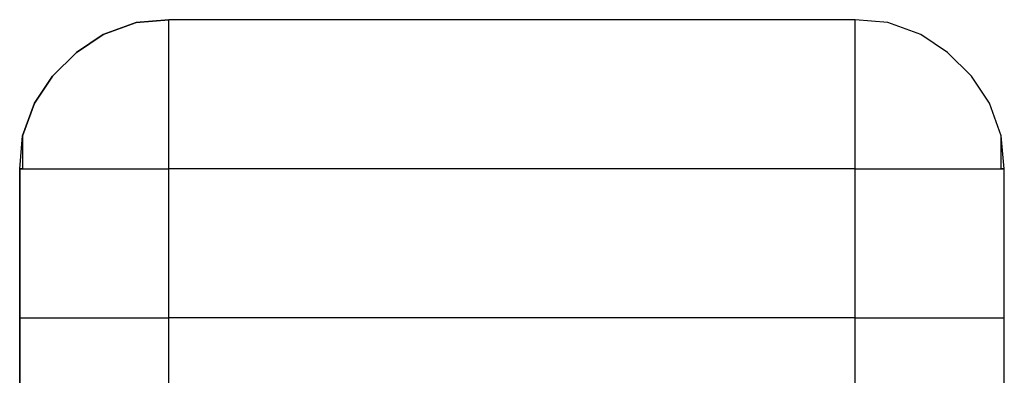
# Model space of a CAD drawing. Header units: inches. Extents: x 0 to 474, y -297 to 0.
# Tile 170 of 256: x 199.515 to 199.845, y -156.115 to -155.996. Entities that reach past the tile are written whole.
import ezdxf

# ---------------------------------------------------------------- set-up
doc = ezdxf.new("R2010")
doc.units = ezdxf.units.IN
doc.header["$MEASUREMENT"] = 0

msp = doc.modelspace()

# ---------------------------------------------------------------- linework, layer by layer
at = {"color": 7, "true_color": 0xffffff}
for p, q in [((199.55396, -155.99698), (199.54296, -156.00098)), ((199.54296, -156.00098), (199.55396, -155.99698)), ((199.56496, -155.99598), (199.55396, -155.99698)), ((199.55396, -155.99698), (199.56496, -155.99598)), ((199.79496, -155.99598), (199.56496, -155.99598)), ((199.79496, -155.99598), (199.56496, -155.99598)), ((199.56496, -155.99698), (199.56496, -155.99598)), ((199.56496, -156.00098), (199.56496, -155.99698)), ((199.80596, -155.99698), (199.79496, -155.99598)), ((199.80596, -155.99698), (199.79496, -155.99598)), ((199.79496, -155.99698), (199.79496, -155.99598)), ((199.79496, -156.00098), (199.79496, -155.99698)), ((199.81696, -156.00098), (199.80596, -155.99698)), ((199.81696, -156.00098), (199.80596, -155.99698)), ((199.54296, -156.00098), (199.53396, -156.00698)), ((199.53396, -156.00698), (199.54296, -156.00098)), ((199.56496, -156.00698), (199.56496, -156.00098)), ((199.79496, -156.00698), (199.79496, -156.00098)), ((199.82596, -156.00698), (199.81696, -156.00098)), ((199.82596, -156.00698), (199.81696, -156.00098)), ((199.53396, -156.00698), (199.52596, -156.01498)), ((199.52596, -156.01498), (199.53396, -156.00698)), ((199.56496, -156.01498), (199.56496, -156.00698)), ((199.79496, -156.01498), (199.79496, -156.00698)), ((199.83396, -156.01498), (199.82596, -156.00698)), ((199.83396, -156.01498), (199.82596, -156.00698)), ((199.52596, -156.01498), (199.51996, -156.02398)), ((199.51996, -156.02398), (199.52596, -156.01498)), ((199.56496, -156.02398), (199.56496, -156.01498)), ((199.79496, -156.02398), (199.79496, -156.01498)), ((199.83996, -156.02398), (199.83396, -156.01498)), ((199.83996, -156.02398), (199.83396, -156.01498)), ((199.51996, -156.02398), (199.51596, -156.03498)), ((199.51596, -156.03498), (199.51996, -156.02398)), ((199.56496, -156.03498), (199.56496, -156.02398)), ((199.79496, -156.03498), (199.79496, -156.02398)), ((199.84396, -156.03498), (199.83996, -156.02398)), ((199.84396, -156.03498), (199.83996, -156.02398)), ((199.51496, -156.04598), (199.51596, -156.03498)), ((199.51596, -156.03498), (199.51596, -156.04598)), ((199.56496, -156.04598), (199.56496, -156.03498)), ((199.79496, -156.04598), (199.79496, -156.03498)), ((199.84396, -156.04598), (199.84396, -156.03498)), ((199.84496, -156.04598), (199.84396, -156.03498)), ((199.51596, -156.04598), (199.51496, -156.04598)), ((199.51496, -156.04598), (199.51496, -156.09598)), ((199.51496, -156.09598), (199.51496, -156.04598)), ((199.51496, -156.04598), (199.51596, -156.04598)), ((199.51596, -156.04598), (199.51996, -156.04598)), ((199.51996, -156.04598), (199.52596, -156.04598)), ((199.52596, -156.04598), (199.53396, -156.04598)), ((199.53396, -156.04598), (199.54296, -156.04598)), ((199.54296, -156.04598), (199.55396, -156.04598)), ((199.55396, -156.04598), (199.56496, -156.04598)), ((199.56496, -156.09598), (199.56496, -156.04598)), ((199.79496, -156.04598), (199.56496, -156.04598)), ((199.79496, -156.09598), (199.79496, -156.04598)), ((199.79496, -156.04598), (199.80596, -156.04598)), ((199.80596, -156.04598), (199.81696, -156.04598)), ((199.81696, -156.04598), (199.82596, -156.04598)), ((199.82596, -156.04598), (199.83396, -156.04598)), ((199.83396, -156.04598), (199.83996, -156.04598)), ((199.83996, -156.04598), (199.84396, -156.04598)), ((199.84496, -156.04598), (199.84396, -156.04598)), ((199.84396, -156.04598), (199.84496, -156.04598)), ((199.84496, -156.09598), (199.84496, -156.04598)), ((199.84496, -156.09598), (199.84496, -156.04598)), ((199.51496, -156.09598), (199.51496, -156.52598)), ((199.51496, -156.09598), (199.51596, -156.09598)), ((199.51496, -156.52598), (199.51496, -156.09598)), ((199.51496, -156.09598), (199.51596, -156.09598)), ((199.51596, -156.09598), (199.51996, -156.09598)), ((199.51596, -156.09598), (199.51996, -156.09598)), ((199.51996, -156.09598), (199.52596, -156.09598)), ((199.51996, -156.09598), (199.52596, -156.09598)), ((199.52596, -156.09598), (199.53396, -156.09598)), ((199.52596, -156.09598), (199.53396, -156.09598)), ((199.53396, -156.09598), (199.54296, -156.09598)), ((199.53396, -156.09598), (199.54296, -156.09598)), ((199.54296, -156.09598), (199.55396, -156.09598)), ((199.54296, -156.09598), (199.55396, -156.09598)), ((199.55396, -156.09598), (199.56496, -156.09598)), ((199.55396, -156.09598), (199.56496, -156.09598)), ((199.79496, -156.09598), (199.56496, -156.09598)), ((199.79496, -156.09598), (199.56496, -156.09598)), ((199.56496, -156.52598), (199.56496, -156.09598)), ((199.79496, -156.09598), (199.80596, -156.09598)), ((199.79496, -156.09598), (199.80596, -156.09598)), ((199.79496, -156.52598), (199.79496, -156.09598)), ((199.80596, -156.09598), (199.81696, -156.09598)), ((199.80596, -156.09598), (199.81696, -156.09598)), ((199.81696, -156.09598), (199.82596, -156.09598)), ((199.81696, -156.09598), (199.82596, -156.09598)), ((199.82596, -156.09598), (199.83396, -156.09598)), ((199.82596, -156.09598), (199.83396, -156.09598)), ((199.83396, -156.09598), (199.83996, -156.09598)), ((199.83396, -156.09598), (199.83996, -156.09598)), ((199.83996, -156.09598), (199.84396, -156.09598)), ((199.83996, -156.09598), (199.84396, -156.09598)), ((199.84396, -156.09598), (199.84496, -156.09598)), ((199.84396, -156.09598), (199.84496, -156.09598)), ((199.84496, -156.52598), (199.84496, -156.09598)), ((199.84496, -156.52598), (199.84496, -156.09598))]:
    msp.add_line(p, q, dxfattribs=at)
at = {"color": 18, "true_color": 0x000000}
for p, q in [((199.55396, -155.99698), (199.54296, -156.00098)), ((199.54296, -156.00098), (199.55396, -155.99698)), ((199.56496, -155.99598), (199.55396, -155.99698)), ((199.55396, -155.99698), (199.56496, -155.99598)), ((199.79496, -155.99598), (199.56496, -155.99598)), ((199.79496, -155.99598), (199.56496, -155.99598)), ((199.56496, -155.99698), (199.56496, -155.99598)), ((199.56496, -156.00098), (199.56496, -155.99698)), ((199.80596, -155.99698), (199.79496, -155.99598)), ((199.80596, -155.99698), (199.79496, -155.99598)), ((199.79496, -155.99698), (199.79496, -155.99598)), ((199.79496, -156.00098), (199.79496, -155.99698)), ((199.81696, -156.00098), (199.80596, -155.99698)), ((199.81696, -156.00098), (199.80596, -155.99698)), ((199.54296, -156.00098), (199.53396, -156.00698)), ((199.53396, -156.00698), (199.54296, -156.00098)), ((199.56496, -156.00698), (199.56496, -156.00098)), ((199.79496, -156.00698), (199.79496, -156.00098)), ((199.82596, -156.00698), (199.81696, -156.00098)), ((199.82596, -156.00698), (199.81696, -156.00098)), ((199.53396, -156.00698), (199.52596, -156.01498)), ((199.52596, -156.01498), (199.53396, -156.00698)), ((199.56496, -156.01498), (199.56496, -156.00698)), ((199.79496, -156.01498), (199.79496, -156.00698)), ((199.83396, -156.01498), (199.82596, -156.00698)), ((199.83396, -156.01498), (199.82596, -156.00698)), ((199.52596, -156.01498), (199.51996, -156.02398)), ((199.51996, -156.02398), (199.52596, -156.01498)), ((199.56496, -156.02398), (199.56496, -156.01498)), ((199.79496, -156.02398), (199.79496, -156.01498)), ((199.83996, -156.02398), (199.83396, -156.01498)), ((199.83996, -156.02398), (199.83396, -156.01498)), ((199.51996, -156.02398), (199.51596, -156.03498)), ((199.51596, -156.03498), (199.51996, -156.02398)), ((199.56496, -156.03498), (199.56496, -156.02398)), ((199.79496, -156.03498), (199.79496, -156.02398)), ((199.84396, -156.03498), (199.83996, -156.02398)), ((199.84396, -156.03498), (199.83996, -156.02398)), ((199.51496, -156.04598), (199.51596, -156.03498)), ((199.51596, -156.03498), (199.51596, -156.04598)), ((199.56496, -156.04598), (199.56496, -156.03498)), ((199.79496, -156.04598), (199.79496, -156.03498)), ((199.84396, -156.04598), (199.84396, -156.03498)), ((199.84496, -156.04598), (199.84396, -156.03498)), ((199.51596, -156.04598), (199.51496, -156.04598)), ((199.51496, -156.04598), (199.51496, -156.09598)), ((199.51496, -156.09598), (199.51496, -156.04598)), ((199.51496, -156.04598), (199.51596, -156.04598)), ((199.51596, -156.04598), (199.51996, -156.04598)), ((199.51996, -156.04598), (199.52596, -156.04598)), ((199.52596, -156.04598), (199.53396, -156.04598)), ((199.53396, -156.04598), (199.54296, -156.04598)), ((199.54296, -156.04598), (199.55396, -156.04598)), ((199.55396, -156.04598), (199.56496, -156.04598)), ((199.56496, -156.09598), (199.56496, -156.04598)), ((199.79496, -156.04598), (199.56496, -156.04598)), ((199.79496, -156.09598), (199.79496, -156.04598)), ((199.79496, -156.04598), (199.80596, -156.04598)), ((199.80596, -156.04598), (199.81696, -156.04598)), ((199.81696, -156.04598), (199.82596, -156.04598)), ((199.82596, -156.04598), (199.83396, -156.04598)), ((199.83396, -156.04598), (199.83996, -156.04598)), ((199.83996, -156.04598), (199.84396, -156.04598)), ((199.84496, -156.04598), (199.84396, -156.04598)), ((199.84396, -156.04598), (199.84496, -156.04598)), ((199.84496, -156.09598), (199.84496, -156.04598)), ((199.84496, -156.09598), (199.84496, -156.04598)), ((199.51496, -156.09598), (199.51496, -156.52598)), ((199.51496, -156.09598), (199.51596, -156.09598)), ((199.51496, -156.52598), (199.51496, -156.09598)), ((199.51496, -156.09598), (199.51596, -156.09598)), ((199.51596, -156.09598), (199.51996, -156.09598)), ((199.51596, -156.09598), (199.51996, -156.09598)), ((199.51996, -156.09598), (199.52596, -156.09598)), ((199.51996, -156.09598), (199.52596, -156.09598)), ((199.52596, -156.09598), (199.53396, -156.09598)), ((199.52596, -156.09598), (199.53396, -156.09598)), ((199.53396, -156.09598), (199.54296, -156.09598)), ((199.53396, -156.09598), (199.54296, -156.09598)), ((199.54296, -156.09598), (199.55396, -156.09598)), ((199.54296, -156.09598), (199.55396, -156.09598)), ((199.55396, -156.09598), (199.56496, -156.09598)), ((199.55396, -156.09598), (199.56496, -156.09598)), ((199.79496, -156.09598), (199.56496, -156.09598)), ((199.79496, -156.09598), (199.56496, -156.09598)), ((199.56496, -156.52598), (199.56496, -156.09598)), ((199.79496, -156.09598), (199.80596, -156.09598)), ((199.79496, -156.09598), (199.80596, -156.09598)), ((199.79496, -156.52598), (199.79496, -156.09598)), ((199.80596, -156.09598), (199.81696, -156.09598)), ((199.80596, -156.09598), (199.81696, -156.09598)), ((199.81696, -156.09598), (199.82596, -156.09598)), ((199.81696, -156.09598), (199.82596, -156.09598)), ((199.82596, -156.09598), (199.83396, -156.09598)), ((199.82596, -156.09598), (199.83396, -156.09598)), ((199.83396, -156.09598), (199.83996, -156.09598)), ((199.83396, -156.09598), (199.83996, -156.09598)), ((199.83996, -156.09598), (199.84396, -156.09598)), ((199.83996, -156.09598), (199.84396, -156.09598)), ((199.84396, -156.09598), (199.84496, -156.09598)), ((199.84396, -156.09598), (199.84496, -156.09598)), ((199.84496, -156.52598), (199.84496, -156.09598)), ((199.84496, -156.52598), (199.84496, -156.09598))]:
    msp.add_line(p, q, dxfattribs=at)

doc.saveas('drawing.dxf')
